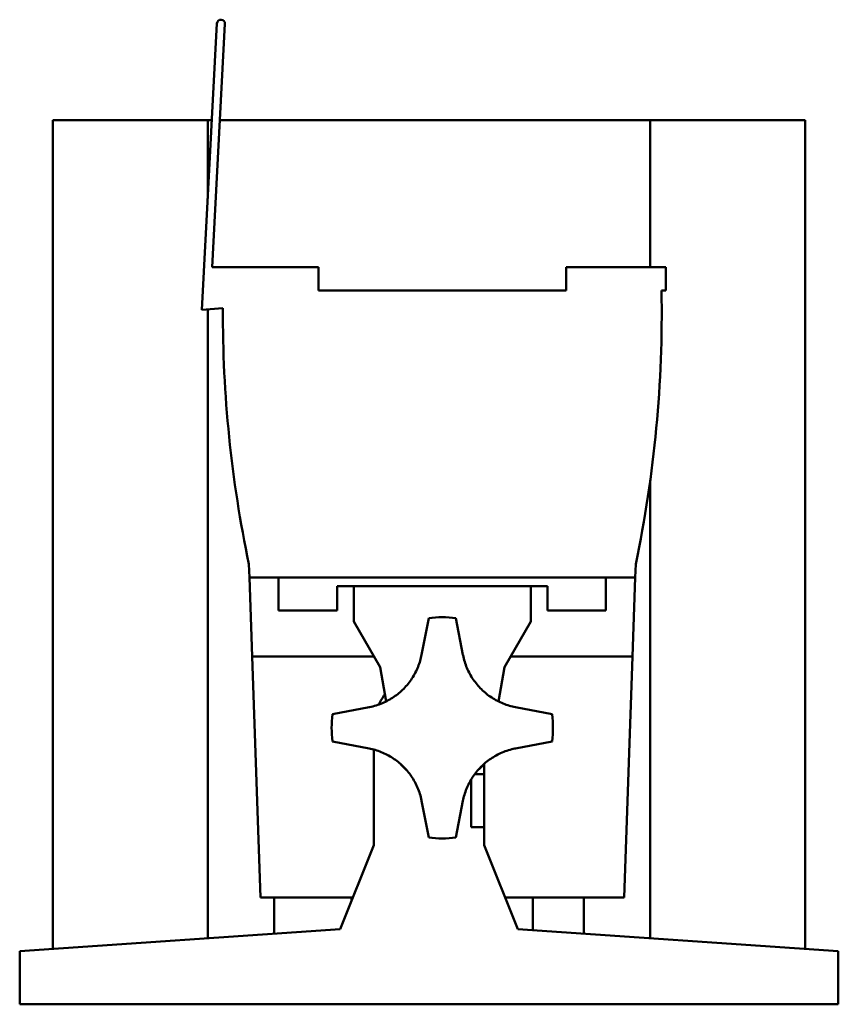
# Model space of a CAD drawing. Header units: millimetres. Extents: x 20 to 2980, y 20 to 2980.
# Tile 5 of 6: x 2436 to 2621, y 1343 to 1566. Entities that reach past the tile are written whole.
import ezdxf

# ---------------------------------------------------------------- set-up
doc = ezdxf.new("R2010")
doc.units = ezdxf.units.MM
doc.layers.add('Visible (ISO)', color=7, linetype='Continuous', lineweight=50)

msp = doc.modelspace()

# ---------------------------------------------------------------- linework, layer by layer
at = {"layer": 'Visible (ISO)'}
for p, q in [((2480.16, 1564.89), (2476.77, 1500.19)), ((2479.07, 1509.78), (2481.95, 1564.8)), ((2443.08, 1543.01), (2478.08, 1543.01)), ((2443.08, 1355.69), (2443.08, 1543.01)), ((2479.01, 1543.01), (2478.08, 1543.01)), ((2478.08, 1525.31), (2478.08, 1543.01)), ((2578.08, 1543.01), (2480.81, 1543.01)), ((2578.08, 1509.78), (2578.08, 1543.01)), ((2578.08, 1543.01), (2613.08, 1543.01)), ((2613.08, 1543.01), (2613.08, 1355.69)), ((2503.1, 1509.78), (2479.07, 1509.78)), ((2503.1, 1504.51), (2503.1, 1509.78)), ((2581.6, 1509.78), (2559.06, 1509.78)), ((2559.06, 1509.78), (2559.06, 1504.51)), ((2581.6, 1504.51), (2581.6, 1509.78)), ((2559.06, 1504.51), (2503.1, 1504.51)), ((2580.62, 1504.51), (2581.6, 1504.51)), ((2481.5, 1500.52), (2476.77, 1500.19)), ((2478.08, 1358.11), (2478.08, 1500.28)), ((2578.08, 1358.11), (2578.08, 1461.63)), ((2487.38, 1442.66), (2487.48, 1439.67)), ((2574.68, 1439.67), (2574.79, 1442.66)), ((2487.48, 1439.67), (2574.68, 1439.67)), ((2488.11, 1421.78), (2487.48, 1439.67)), ((2494.08, 1432.17), (2494.08, 1439.67)), ((2568.08, 1432.17), (2568.08, 1439.67)), ((2574.68, 1439.67), (2574.06, 1421.78)), ((2507.33, 1432.17), (2507.33, 1437.67)), ((2554.83, 1437.67), (2507.33, 1437.67)), ((2511.08, 1437.67), (2511.08, 1429.67)), ((2551.08, 1437.67), (2551.08, 1429.67)), ((2554.83, 1437.67), (2554.83, 1432.17)), ((2507.33, 1432.17), (2494.08, 1432.17)), ((2554.83, 1432.17), (2568.08, 1432.17)), ((2511.08, 1429.67), (2517.03, 1419.37)), ((2526.42, 1422.2), (2528.03, 1430.48)), ((2534.14, 1430.48), (2535.75, 1422.2)), ((2545.14, 1419.37), (2551.08, 1429.67)), ((2490.01, 1367.28), (2488.11, 1421.78)), ((2515.63, 1421.78), (2488.11, 1421.78)), ((2574.06, 1421.78), (2546.53, 1421.78)), ((2574.06, 1421.78), (2572.16, 1367.28)), ((2518.39, 1411.64), (2517.03, 1419.37)), ((2545.14, 1419.37), (2543.78, 1411.64)), ((2506.27, 1408.73), (2514.55, 1410.33)), ((2547.61, 1410.33), (2555.89, 1408.73)), ((2514.55, 1401.01), (2506.27, 1402.61)), ((2555.89, 1402.61), (2547.61, 1401.01)), ((2515.58, 1400.77), (2515.58, 1379.17)), ((2540.58, 1395.21), (2540.58, 1397.55)), ((2537.58, 1383.21), (2537.58, 1393.96)), ((2538.42, 1395.21), (2540.58, 1395.21)), ((2540.58, 1395.21), (2540.58, 1383.21)), ((2528.03, 1380.86), (2526.42, 1389.14)), ((2535.75, 1389.14), (2534.14, 1380.86)), ((2540.58, 1383.21), (2537.58, 1383.21)), ((2540.58, 1379.17), (2540.58, 1383.21)), ((2515.58, 1379.17), (2507.98, 1360.17)), ((2548.18, 1360.17), (2540.58, 1379.17)), ((2510.83, 1367.28), (2490.01, 1367.28)), ((2493.08, 1359.14), (2493.08, 1367.28)), ((2510.58, 1367.28), (2510.58, 1366.67)), ((2572.16, 1367.28), (2545.34, 1367.28)), ((2551.58, 1367.28), (2551.58, 1359.94)), ((2563.08, 1359.14), (2563.08, 1367.28)), ((2507.98, 1360.17), (2435.58, 1355.17)), ((2620.58, 1355.17), (2548.18, 1360.17)), ((2435.58, 1355.17), (2435.58, 1343.17)), ((2620.58, 1343.17), (2620.58, 1355.17)), ((2435.58, 1343.17), (2620.58, 1343.17))]:
    msp.add_line(p, q, dxfattribs=at)
for centre, radius, start, end in [((2481.06, 1564.85), 0.9, 357, 177), ((2304.81, 1499.32), 275.86, 348.1475, 1.078), ((2757.36, 1499.32), 275.86, 179.7514, 191.8525), ((2531.08, 1405.67), 25, 82.9791, 97.0209), ((2528.08, 1405.67), 12.5, 142.9062, 155.0925), ((2531.08, 1405.67), 25, 172.9791, 187.0209), ((2531.08, 1405.67), 25, 352.9791, 7.0209), ((2531.08, 1405.67), 12.5, 220.1913, 229.8087), ((2531.08, 1405.67), 12.5, 310.1913, 319.8087), ((2531.08, 1405.67), 25, 262.9791, 277.0209)]:
    msp.add_arc(centre, radius, start, end, dxfattribs=at)
for points in [[(2526.42, 1422.2), (2526.24, 1421.29), (2525.97, 1420.37), (2525.24, 1418.55), (2524.78, 1417.66), (2523.69, 1416), (2523.06, 1415.22), (2521.67, 1413.82), (2520.92, 1413.19), (2519.34, 1412.12), (2518.47, 1411.64), (2516.62, 1410.86), (2515.65, 1410.55), (2514.63, 1410.35), (2514.59, 1410.34), (2514.55, 1410.33)], [(2547.61, 1410.33), (2546.7, 1410.51), (2545.78, 1410.78), (2543.96, 1411.51), (2543.08, 1411.97), (2541.41, 1413.06), (2540.63, 1413.69), (2539.23, 1415.08), (2538.6, 1415.83), (2537.53, 1417.41), (2537.05, 1418.29), (2536.27, 1420.13), (2535.97, 1421.1), (2535.76, 1422.13), (2535.75, 1422.16), (2535.75, 1422.2)], [(2514.55, 1401.01), (2515.46, 1400.83), (2516.39, 1400.56), (2518.2, 1399.83), (2519.09, 1399.37), (2520.75, 1398.28), (2521.53, 1397.65), (2522.94, 1396.26), (2523.56, 1395.51), (2524.63, 1393.93), (2525.12, 1393.05), (2525.9, 1391.21), (2526.2, 1390.24), (2526.4, 1389.21), (2526.41, 1389.18), (2526.42, 1389.14)], [(2535.75, 1389.14), (2535.92, 1390.05), (2536.19, 1390.98), (2536.92, 1392.79), (2537.38, 1393.68), (2538.47, 1395.34), (2539.11, 1396.12), (2540.49, 1397.53), (2541.25, 1398.15), (2542.82, 1399.22), (2543.7, 1399.7), (2545.54, 1400.49), (2546.52, 1400.79), (2547.54, 1400.99), (2547.58, 1401), (2547.61, 1401.01)]]:
    msp.add_open_spline(points, degree=3, knots=[0, 0, 0, 0, 0.283052, 0.283052, 0.566105, 0.566105, 0.849157, 0.849157, 1.13221, 1.13221, 1.422627, 1.422627, 1.713044, 1.713044, 1.723933, 1.723933, 1.723933, 1.723933], dxfattribs=at)

doc.saveas('drawing.dxf')
